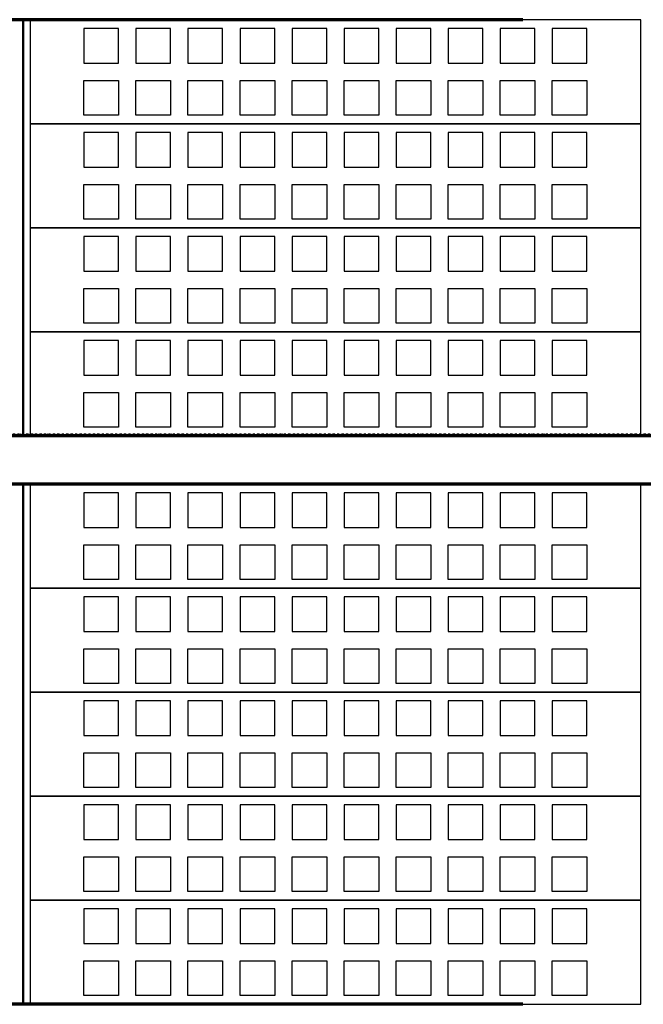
# Model space of a CAD drawing. Header units: millimetres. Extents: x 361 to 67326, y 666 to 56869.
# Tile 32 of 129: x 25449 to 27246, y 22406 to 25246. Entities that reach past the tile are written whole.
import ezdxf

# ---------------------------------------------------------------- set-up
doc = ezdxf.new("R2010")
doc.units = ezdxf.units.MM
doc.linetypes.add('DASHDOT', pattern=[25.4, 12.7, -6.35, 0, -6.35])
doc.layers.add('stramien', color=1, linetype='DASHDOT')
doc.layers.add('vanarris', color=253, linetype='Continuous')

msp = doc.modelspace()

# ---------------------------------------------------------------- linework, layer by layer
at = {"layer": 'stramien', "color": 1, "ltscale": 0.5}
msp.add_lwpolyline([(1736.5, 24051.2), (67326.2, 24051.2)], dxfattribs=at)
at = {"layer": 'vanarris', "lineweight": 70}
for p, q in [((26898.9, 25246.2), (24018.9, 25246.2)), ((40933.9, 24046.2), (23983.9, 24046.2)), ((40933.9, 23906.2), (23983.9, 23906.2)), ((26898.9, 22406.2), (24018.9, 22406.2))]:
    msp.add_line(p, q, dxfattribs=at)
at = {"layer": 'vanarris', "lineweight": 50}
for p, q in [((25458.9, 25246.2), (25458.9, 24046.2)), ((25458.9, 23906.2), (25458.9, 22406.2))]:
    msp.add_line(p, q, dxfattribs=at)
at = {"layer": 'vanarris', "lineweight": 25}
for p, q in [((27238.9, 25246.2), (25478.9, 25246.2)), ((25478.9, 25246.2), (25478.9, 24946.2)), ((25733.9, 25221.2), (25633.9, 25221.2)), ((25633.9, 25221.2), (25633.9, 25121.2)), ((25733.9, 25121.2), (25733.9, 25221.2)), ((25883.9, 25221.2), (25783.9, 25221.2)), ((25783.9, 25221.2), (25783.9, 25121.2)), ((25883.9, 25121.2), (25883.9, 25221.2)), ((26033.9, 25221.2), (25933.9, 25221.2)), ((25933.9, 25221.2), (25933.9, 25121.2)), ((26033.9, 25121.2), (26033.9, 25221.2)), ((26183.9, 25221.2), (26083.9, 25221.2)), ((26083.9, 25221.2), (26083.9, 25121.2)), ((26183.9, 25121.2), (26183.9, 25221.2)), ((26333.9, 25221.2), (26233.9, 25221.2)), ((26233.9, 25221.2), (26233.9, 25121.2)), ((26333.9, 25121.2), (26333.9, 25221.2)), ((26483.9, 25221.2), (26383.9, 25221.2)), ((26383.9, 25221.2), (26383.9, 25121.2)), ((26483.9, 25121.2), (26483.9, 25221.2)), ((26633.9, 25221.2), (26533.9, 25221.2)), ((26533.9, 25221.2), (26533.9, 25121.2)), ((26633.9, 25121.2), (26633.9, 25221.2)), ((26783.9, 25221.2), (26683.9, 25221.2)), ((26683.9, 25221.2), (26683.9, 25121.2)), ((26783.9, 25121.2), (26783.9, 25221.2)), ((26933.9, 25221.2), (26833.9, 25221.2)), ((26833.9, 25221.2), (26833.9, 25121.2)), ((26933.9, 25121.2), (26933.9, 25221.2)), ((27083.9, 25221.2), (26983.9, 25221.2)), ((26983.9, 25221.2), (26983.9, 25121.2)), ((27083.9, 25121.2), (27083.9, 25221.2)), ((27238.9, 24946.2), (27238.9, 25246.2)), ((25633.9, 25121.2), (25733.9, 25121.2)), ((25783.9, 25121.2), (25883.9, 25121.2)), ((25933.9, 25121.2), (26033.9, 25121.2)), ((26083.9, 25121.2), (26183.9, 25121.2)), ((26233.9, 25121.2), (26333.9, 25121.2)), ((26383.9, 25121.2), (26483.9, 25121.2)), ((26533.9, 25121.2), (26633.9, 25121.2)), ((26683.9, 25121.2), (26783.9, 25121.2)), ((26833.9, 25121.2), (26933.9, 25121.2)), ((26983.9, 25121.2), (27083.9, 25121.2)), ((25633.9, 24971.2), (25633.9, 25071.2)), ((25633.9, 25071.2), (25733.9, 25071.2)), ((25733.9, 25071.2), (25733.9, 24971.2)), ((25783.9, 24971.2), (25783.9, 25071.2)), ((25783.9, 25071.2), (25883.9, 25071.2)), ((25883.9, 25071.2), (25883.9, 24971.2)), ((25933.9, 24971.2), (25933.9, 25071.2)), ((25933.9, 25071.2), (26033.9, 25071.2)), ((26033.9, 25071.2), (26033.9, 24971.2)), ((26083.9, 24971.2), (26083.9, 25071.2)), ((26083.9, 25071.2), (26183.9, 25071.2)), ((26183.9, 25071.2), (26183.9, 24971.2)), ((26233.9, 24971.2), (26233.9, 25071.2)), ((26233.9, 25071.2), (26333.9, 25071.2)), ((26333.9, 25071.2), (26333.9, 24971.2)), ((26383.9, 24971.2), (26383.9, 25071.2)), ((26383.9, 25071.2), (26483.9, 25071.2)), ((26483.9, 25071.2), (26483.9, 24971.2)), ((26533.9, 24971.2), (26533.9, 25071.2)), ((26533.9, 25071.2), (26633.9, 25071.2)), ((26633.9, 25071.2), (26633.9, 24971.2)), ((26683.9, 24971.2), (26683.9, 25071.2)), ((26683.9, 25071.2), (26783.9, 25071.2)), ((26783.9, 25071.2), (26783.9, 24971.2)), ((26833.9, 24971.2), (26833.9, 25071.2)), ((26833.9, 25071.2), (26933.9, 25071.2)), ((26933.9, 25071.2), (26933.9, 24971.2)), ((26983.9, 24971.2), (26983.9, 25071.2)), ((26983.9, 25071.2), (27083.9, 25071.2)), ((27083.9, 25071.2), (27083.9, 24971.2)), ((25733.9, 24971.2), (25633.9, 24971.2)), ((25883.9, 24971.2), (25783.9, 24971.2)), ((26033.9, 24971.2), (25933.9, 24971.2)), ((26183.9, 24971.2), (26083.9, 24971.2)), ((26333.9, 24971.2), (26233.9, 24971.2)), ((26483.9, 24971.2), (26383.9, 24971.2)), ((26633.9, 24971.2), (26533.9, 24971.2)), ((26783.9, 24971.2), (26683.9, 24971.2)), ((26933.9, 24971.2), (26833.9, 24971.2)), ((27083.9, 24971.2), (26983.9, 24971.2)), ((27238.9, 24946.2), (25478.9, 24946.2)), ((25478.9, 24946.2), (25478.9, 24646.2)), ((25478.9, 24946.2), (27238.9, 24946.2)), ((27238.9, 24646.2), (27238.9, 24946.2)), ((25733.9, 24921.2), (25633.9, 24921.2)), ((25633.9, 24921.2), (25633.9, 24821.2)), ((25733.9, 24821.2), (25733.9, 24921.2)), ((25883.9, 24921.2), (25783.9, 24921.2)), ((25783.9, 24921.2), (25783.9, 24821.2)), ((25883.9, 24821.2), (25883.9, 24921.2)), ((26033.9, 24921.2), (25933.9, 24921.2)), ((25933.9, 24921.2), (25933.9, 24821.2)), ((26033.9, 24821.2), (26033.9, 24921.2)), ((26183.9, 24921.2), (26083.9, 24921.2)), ((26083.9, 24921.2), (26083.9, 24821.2)), ((26183.9, 24821.2), (26183.9, 24921.2)), ((26333.9, 24921.2), (26233.9, 24921.2)), ((26233.9, 24921.2), (26233.9, 24821.2)), ((26333.9, 24821.2), (26333.9, 24921.2)), ((26483.9, 24921.2), (26383.9, 24921.2)), ((26383.9, 24921.2), (26383.9, 24821.2)), ((26483.9, 24821.2), (26483.9, 24921.2)), ((26633.9, 24921.2), (26533.9, 24921.2)), ((26533.9, 24921.2), (26533.9, 24821.2)), ((26633.9, 24821.2), (26633.9, 24921.2)), ((26783.9, 24921.2), (26683.9, 24921.2)), ((26683.9, 24921.2), (26683.9, 24821.2)), ((26783.9, 24821.2), (26783.9, 24921.2)), ((26933.9, 24921.2), (26833.9, 24921.2)), ((26833.9, 24921.2), (26833.9, 24821.2)), ((26933.9, 24821.2), (26933.9, 24921.2)), ((27083.9, 24921.2), (26983.9, 24921.2)), ((26983.9, 24921.2), (26983.9, 24821.2)), ((27083.9, 24821.2), (27083.9, 24921.2)), ((25633.9, 24821.2), (25733.9, 24821.2)), ((25783.9, 24821.2), (25883.9, 24821.2)), ((25933.9, 24821.2), (26033.9, 24821.2)), ((26083.9, 24821.2), (26183.9, 24821.2)), ((26233.9, 24821.2), (26333.9, 24821.2)), ((26383.9, 24821.2), (26483.9, 24821.2)), ((26533.9, 24821.2), (26633.9, 24821.2)), ((26683.9, 24821.2), (26783.9, 24821.2)), ((26833.9, 24821.2), (26933.9, 24821.2)), ((26983.9, 24821.2), (27083.9, 24821.2)), ((25633.9, 24671.2), (25633.9, 24771.2)), ((25633.9, 24771.2), (25733.9, 24771.2)), ((25733.9, 24771.2), (25733.9, 24671.2)), ((25783.9, 24671.2), (25783.9, 24771.2)), ((25783.9, 24771.2), (25883.9, 24771.2)), ((25883.9, 24771.2), (25883.9, 24671.2)), ((25933.9, 24671.2), (25933.9, 24771.2)), ((25933.9, 24771.2), (26033.9, 24771.2)), ((26033.9, 24771.2), (26033.9, 24671.2)), ((26083.9, 24671.2), (26083.9, 24771.2)), ((26083.9, 24771.2), (26183.9, 24771.2)), ((26183.9, 24771.2), (26183.9, 24671.2)), ((26233.9, 24671.2), (26233.9, 24771.2)), ((26233.9, 24771.2), (26333.9, 24771.2)), ((26333.9, 24771.2), (26333.9, 24671.2)), ((26383.9, 24671.2), (26383.9, 24771.2)), ((26383.9, 24771.2), (26483.9, 24771.2)), ((26483.9, 24771.2), (26483.9, 24671.2)), ((26533.9, 24671.2), (26533.9, 24771.2)), ((26533.9, 24771.2), (26633.9, 24771.2)), ((26633.9, 24771.2), (26633.9, 24671.2)), ((26683.9, 24671.2), (26683.9, 24771.2)), ((26683.9, 24771.2), (26783.9, 24771.2)), ((26783.9, 24771.2), (26783.9, 24671.2)), ((26833.9, 24671.2), (26833.9, 24771.2)), ((26833.9, 24771.2), (26933.9, 24771.2)), ((26933.9, 24771.2), (26933.9, 24671.2)), ((26983.9, 24671.2), (26983.9, 24771.2)), ((26983.9, 24771.2), (27083.9, 24771.2)), ((27083.9, 24771.2), (27083.9, 24671.2)), ((25733.9, 24671.2), (25633.9, 24671.2)), ((25883.9, 24671.2), (25783.9, 24671.2)), ((26033.9, 24671.2), (25933.9, 24671.2)), ((26183.9, 24671.2), (26083.9, 24671.2)), ((26333.9, 24671.2), (26233.9, 24671.2)), ((26483.9, 24671.2), (26383.9, 24671.2)), ((26633.9, 24671.2), (26533.9, 24671.2)), ((26783.9, 24671.2), (26683.9, 24671.2)), ((26933.9, 24671.2), (26833.9, 24671.2)), ((27083.9, 24671.2), (26983.9, 24671.2)), ((27238.9, 24646.2), (25478.9, 24646.2)), ((25478.9, 24646.2), (25478.9, 24346.2)), ((25478.9, 24646.2), (27238.9, 24646.2)), ((27238.9, 24346.2), (27238.9, 24646.2)), ((25733.9, 24621.2), (25633.9, 24621.2)), ((25633.9, 24621.2), (25633.9, 24521.2)), ((25733.9, 24521.2), (25733.9, 24621.2)), ((25883.9, 24621.2), (25783.9, 24621.2)), ((25783.9, 24621.2), (25783.9, 24521.2)), ((25883.9, 24521.2), (25883.9, 24621.2)), ((26033.9, 24621.2), (25933.9, 24621.2)), ((25933.9, 24621.2), (25933.9, 24521.2)), ((26033.9, 24521.2), (26033.9, 24621.2)), ((26183.9, 24621.2), (26083.9, 24621.2)), ((26083.9, 24621.2), (26083.9, 24521.2)), ((26183.9, 24521.2), (26183.9, 24621.2)), ((26333.9, 24621.2), (26233.9, 24621.2)), ((26233.9, 24621.2), (26233.9, 24521.2)), ((26333.9, 24521.2), (26333.9, 24621.2)), ((26483.9, 24621.2), (26383.9, 24621.2)), ((26383.9, 24621.2), (26383.9, 24521.2)), ((26483.9, 24521.2), (26483.9, 24621.2)), ((26633.9, 24621.2), (26533.9, 24621.2)), ((26533.9, 24621.2), (26533.9, 24521.2)), ((26633.9, 24521.2), (26633.9, 24621.2)), ((26783.9, 24621.2), (26683.9, 24621.2)), ((26683.9, 24621.2), (26683.9, 24521.2)), ((26783.9, 24521.2), (26783.9, 24621.2)), ((26933.9, 24621.2), (26833.9, 24621.2)), ((26833.9, 24621.2), (26833.9, 24521.2)), ((26933.9, 24521.2), (26933.9, 24621.2)), ((27083.9, 24621.2), (26983.9, 24621.2)), ((26983.9, 24621.2), (26983.9, 24521.2)), ((27083.9, 24521.2), (27083.9, 24621.2)), ((25633.9, 24521.2), (25733.9, 24521.2)), ((25783.9, 24521.2), (25883.9, 24521.2)), ((25933.9, 24521.2), (26033.9, 24521.2)), ((26083.9, 24521.2), (26183.9, 24521.2)), ((26233.9, 24521.2), (26333.9, 24521.2)), ((26383.9, 24521.2), (26483.9, 24521.2)), ((26533.9, 24521.2), (26633.9, 24521.2)), ((26683.9, 24521.2), (26783.9, 24521.2)), ((26833.9, 24521.2), (26933.9, 24521.2)), ((26983.9, 24521.2), (27083.9, 24521.2)), ((25633.9, 24371.2), (25633.9, 24471.2)), ((25633.9, 24471.2), (25733.9, 24471.2)), ((25733.9, 24471.2), (25733.9, 24371.2)), ((25783.9, 24371.2), (25783.9, 24471.2)), ((25783.9, 24471.2), (25883.9, 24471.2)), ((25883.9, 24471.2), (25883.9, 24371.2)), ((25933.9, 24371.2), (25933.9, 24471.2)), ((25933.9, 24471.2), (26033.9, 24471.2)), ((26033.9, 24471.2), (26033.9, 24371.2)), ((26083.9, 24371.2), (26083.9, 24471.2)), ((26083.9, 24471.2), (26183.9, 24471.2)), ((26183.9, 24471.2), (26183.9, 24371.2)), ((26233.9, 24371.2), (26233.9, 24471.2)), ((26233.9, 24471.2), (26333.9, 24471.2)), ((26333.9, 24471.2), (26333.9, 24371.2)), ((26383.9, 24371.2), (26383.9, 24471.2)), ((26383.9, 24471.2), (26483.9, 24471.2)), ((26483.9, 24471.2), (26483.9, 24371.2)), ((26533.9, 24371.2), (26533.9, 24471.2)), ((26533.9, 24471.2), (26633.9, 24471.2)), ((26633.9, 24471.2), (26633.9, 24371.2)), ((26683.9, 24371.2), (26683.9, 24471.2)), ((26683.9, 24471.2), (26783.9, 24471.2)), ((26783.9, 24471.2), (26783.9, 24371.2)), ((26833.9, 24371.2), (26833.9, 24471.2)), ((26833.9, 24471.2), (26933.9, 24471.2)), ((26933.9, 24471.2), (26933.9, 24371.2)), ((26983.9, 24371.2), (26983.9, 24471.2)), ((26983.9, 24471.2), (27083.9, 24471.2)), ((27083.9, 24471.2), (27083.9, 24371.2)), ((25733.9, 24371.2), (25633.9, 24371.2)), ((25883.9, 24371.2), (25783.9, 24371.2)), ((26033.9, 24371.2), (25933.9, 24371.2)), ((26183.9, 24371.2), (26083.9, 24371.2)), ((26333.9, 24371.2), (26233.9, 24371.2)), ((26483.9, 24371.2), (26383.9, 24371.2)), ((26633.9, 24371.2), (26533.9, 24371.2)), ((26783.9, 24371.2), (26683.9, 24371.2)), ((26933.9, 24371.2), (26833.9, 24371.2)), ((27083.9, 24371.2), (26983.9, 24371.2)), ((27238.9, 24346.2), (25478.9, 24346.2)), ((25478.9, 24346.2), (25478.9, 24046.2)), ((25478.9, 24346.2), (27238.9, 24346.2)), ((27238.9, 24046.2), (27238.9, 24346.2)), ((25733.9, 24321.2), (25633.9, 24321.2)), ((25633.9, 24321.2), (25633.9, 24221.2)), ((25733.9, 24221.2), (25733.9, 24321.2)), ((25883.9, 24321.2), (25783.9, 24321.2)), ((25783.9, 24321.2), (25783.9, 24221.2)), ((25883.9, 24221.2), (25883.9, 24321.2)), ((26033.9, 24321.2), (25933.9, 24321.2)), ((25933.9, 24321.2), (25933.9, 24221.2)), ((26033.9, 24221.2), (26033.9, 24321.2)), ((26183.9, 24321.2), (26083.9, 24321.2)), ((26083.9, 24321.2), (26083.9, 24221.2)), ((26183.9, 24221.2), (26183.9, 24321.2)), ((26333.9, 24321.2), (26233.9, 24321.2)), ((26233.9, 24321.2), (26233.9, 24221.2)), ((26333.9, 24221.2), (26333.9, 24321.2)), ((26483.9, 24321.2), (26383.9, 24321.2)), ((26383.9, 24321.2), (26383.9, 24221.2)), ((26483.9, 24221.2), (26483.9, 24321.2)), ((26633.9, 24321.2), (26533.9, 24321.2)), ((26533.9, 24321.2), (26533.9, 24221.2)), ((26633.9, 24221.2), (26633.9, 24321.2)), ((26783.9, 24321.2), (26683.9, 24321.2)), ((26683.9, 24321.2), (26683.9, 24221.2)), ((26783.9, 24221.2), (26783.9, 24321.2)), ((26933.9, 24321.2), (26833.9, 24321.2)), ((26833.9, 24321.2), (26833.9, 24221.2)), ((26933.9, 24221.2), (26933.9, 24321.2)), ((27083.9, 24321.2), (26983.9, 24321.2)), ((26983.9, 24321.2), (26983.9, 24221.2)), ((27083.9, 24221.2), (27083.9, 24321.2)), ((25633.9, 24221.2), (25733.9, 24221.2)), ((25783.9, 24221.2), (25883.9, 24221.2)), ((25933.9, 24221.2), (26033.9, 24221.2)), ((26083.9, 24221.2), (26183.9, 24221.2)), ((26233.9, 24221.2), (26333.9, 24221.2)), ((26383.9, 24221.2), (26483.9, 24221.2)), ((26533.9, 24221.2), (26633.9, 24221.2)), ((26683.9, 24221.2), (26783.9, 24221.2)), ((26833.9, 24221.2), (26933.9, 24221.2)), ((26983.9, 24221.2), (27083.9, 24221.2)), ((25633.9, 24071.2), (25633.9, 24171.2)), ((25633.9, 24171.2), (25733.9, 24171.2)), ((25733.9, 24171.2), (25733.9, 24071.2)), ((25783.9, 24071.2), (25783.9, 24171.2)), ((25783.9, 24171.2), (25883.9, 24171.2)), ((25883.9, 24171.2), (25883.9, 24071.2)), ((25933.9, 24071.2), (25933.9, 24171.2)), ((25933.9, 24171.2), (26033.9, 24171.2)), ((26033.9, 24171.2), (26033.9, 24071.2)), ((26083.9, 24071.2), (26083.9, 24171.2)), ((26083.9, 24171.2), (26183.9, 24171.2)), ((26183.9, 24171.2), (26183.9, 24071.2)), ((26233.9, 24071.2), (26233.9, 24171.2)), ((26233.9, 24171.2), (26333.9, 24171.2)), ((26333.9, 24171.2), (26333.9, 24071.2)), ((26383.9, 24071.2), (26383.9, 24171.2)), ((26383.9, 24171.2), (26483.9, 24171.2)), ((26483.9, 24171.2), (26483.9, 24071.2)), ((26533.9, 24071.2), (26533.9, 24171.2)), ((26533.9, 24171.2), (26633.9, 24171.2)), ((26633.9, 24171.2), (26633.9, 24071.2)), ((26683.9, 24071.2), (26683.9, 24171.2)), ((26683.9, 24171.2), (26783.9, 24171.2)), ((26783.9, 24171.2), (26783.9, 24071.2)), ((26833.9, 24071.2), (26833.9, 24171.2)), ((26833.9, 24171.2), (26933.9, 24171.2)), ((26933.9, 24171.2), (26933.9, 24071.2)), ((26983.9, 24071.2), (26983.9, 24171.2)), ((26983.9, 24171.2), (27083.9, 24171.2)), ((27083.9, 24171.2), (27083.9, 24071.2)), ((25733.9, 24071.2), (25633.9, 24071.2)), ((25883.9, 24071.2), (25783.9, 24071.2)), ((26033.9, 24071.2), (25933.9, 24071.2)), ((26183.9, 24071.2), (26083.9, 24071.2)), ((26333.9, 24071.2), (26233.9, 24071.2)), ((26483.9, 24071.2), (26383.9, 24071.2)), ((26633.9, 24071.2), (26533.9, 24071.2)), ((26783.9, 24071.2), (26683.9, 24071.2)), ((26933.9, 24071.2), (26833.9, 24071.2)), ((27083.9, 24071.2), (26983.9, 24071.2)), ((25478.9, 24046.2), (27238.9, 24046.2)), ((27238.9, 23906.2), (25478.9, 23906.2)), ((25478.9, 23906.2), (25478.9, 23606.2)), ((27238.9, 23606.2), (27238.9, 23906.2)), ((25733.9, 23881.2), (25633.9, 23881.2)), ((25633.9, 23881.2), (25633.9, 23781.2)), ((25733.9, 23781.2), (25733.9, 23881.2)), ((25883.9, 23881.2), (25783.9, 23881.2)), ((25783.9, 23881.2), (25783.9, 23781.2)), ((25883.9, 23781.2), (25883.9, 23881.2)), ((26033.9, 23881.2), (25933.9, 23881.2)), ((25933.9, 23881.2), (25933.9, 23781.2)), ((26033.9, 23781.2), (26033.9, 23881.2)), ((26183.9, 23881.2), (26083.9, 23881.2)), ((26083.9, 23881.2), (26083.9, 23781.2)), ((26183.9, 23781.2), (26183.9, 23881.2)), ((26333.9, 23881.2), (26233.9, 23881.2)), ((26233.9, 23881.2), (26233.9, 23781.2)), ((26333.9, 23781.2), (26333.9, 23881.2)), ((26483.9, 23881.2), (26383.9, 23881.2)), ((26383.9, 23881.2), (26383.9, 23781.2)), ((26483.9, 23781.2), (26483.9, 23881.2)), ((26633.9, 23881.2), (26533.9, 23881.2)), ((26533.9, 23881.2), (26533.9, 23781.2)), ((26633.9, 23781.2), (26633.9, 23881.2)), ((26783.9, 23881.2), (26683.9, 23881.2)), ((26683.9, 23881.2), (26683.9, 23781.2)), ((26783.9, 23781.2), (26783.9, 23881.2)), ((26933.9, 23881.2), (26833.9, 23881.2)), ((26833.9, 23881.2), (26833.9, 23781.2)), ((26933.9, 23781.2), (26933.9, 23881.2)), ((27083.9, 23881.2), (26983.9, 23881.2)), ((26983.9, 23881.2), (26983.9, 23781.2)), ((27083.9, 23781.2), (27083.9, 23881.2)), ((25633.9, 23781.2), (25733.9, 23781.2)), ((25783.9, 23781.2), (25883.9, 23781.2)), ((25933.9, 23781.2), (26033.9, 23781.2)), ((26083.9, 23781.2), (26183.9, 23781.2)), ((26233.9, 23781.2), (26333.9, 23781.2)), ((26383.9, 23781.2), (26483.9, 23781.2)), ((26533.9, 23781.2), (26633.9, 23781.2)), ((26683.9, 23781.2), (26783.9, 23781.2)), ((26833.9, 23781.2), (26933.9, 23781.2)), ((26983.9, 23781.2), (27083.9, 23781.2)), ((25633.9, 23631.2), (25633.9, 23731.2)), ((25633.9, 23731.2), (25733.9, 23731.2)), ((25733.9, 23731.2), (25733.9, 23631.2)), ((25783.9, 23631.2), (25783.9, 23731.2)), ((25783.9, 23731.2), (25883.9, 23731.2)), ((25883.9, 23731.2), (25883.9, 23631.2)), ((25933.9, 23631.2), (25933.9, 23731.2)), ((25933.9, 23731.2), (26033.9, 23731.2)), ((26033.9, 23731.2), (26033.9, 23631.2)), ((26083.9, 23631.2), (26083.9, 23731.2)), ((26083.9, 23731.2), (26183.9, 23731.2)), ((26183.9, 23731.2), (26183.9, 23631.2)), ((26233.9, 23631.2), (26233.9, 23731.2)), ((26233.9, 23731.2), (26333.9, 23731.2)), ((26333.9, 23731.2), (26333.9, 23631.2)), ((26383.9, 23631.2), (26383.9, 23731.2)), ((26383.9, 23731.2), (26483.9, 23731.2)), ((26483.9, 23731.2), (26483.9, 23631.2)), ((26533.9, 23631.2), (26533.9, 23731.2)), ((26533.9, 23731.2), (26633.9, 23731.2)), ((26633.9, 23731.2), (26633.9, 23631.2)), ((26683.9, 23631.2), (26683.9, 23731.2)), ((26683.9, 23731.2), (26783.9, 23731.2)), ((26783.9, 23731.2), (26783.9, 23631.2)), ((26833.9, 23631.2), (26833.9, 23731.2)), ((26833.9, 23731.2), (26933.9, 23731.2)), ((26933.9, 23731.2), (26933.9, 23631.2)), ((26983.9, 23631.2), (26983.9, 23731.2)), ((26983.9, 23731.2), (27083.9, 23731.2)), ((27083.9, 23731.2), (27083.9, 23631.2)), ((25733.9, 23631.2), (25633.9, 23631.2)), ((25883.9, 23631.2), (25783.9, 23631.2)), ((26033.9, 23631.2), (25933.9, 23631.2)), ((26183.9, 23631.2), (26083.9, 23631.2)), ((26333.9, 23631.2), (26233.9, 23631.2)), ((26483.9, 23631.2), (26383.9, 23631.2)), ((26633.9, 23631.2), (26533.9, 23631.2)), ((26783.9, 23631.2), (26683.9, 23631.2)), ((26933.9, 23631.2), (26833.9, 23631.2)), ((27083.9, 23631.2), (26983.9, 23631.2)), ((27238.9, 23606.2), (25478.9, 23606.2)), ((25478.9, 23606.2), (25478.9, 23306.2)), ((25478.9, 23606.2), (27238.9, 23606.2)), ((27238.9, 23306.2), (27238.9, 23606.2)), ((25733.9, 23581.2), (25633.9, 23581.2)), ((25633.9, 23581.2), (25633.9, 23481.2)), ((25733.9, 23481.2), (25733.9, 23581.2)), ((25883.9, 23581.2), (25783.9, 23581.2)), ((25783.9, 23581.2), (25783.9, 23481.2)), ((25883.9, 23481.2), (25883.9, 23581.2)), ((26033.9, 23581.2), (25933.9, 23581.2)), ((25933.9, 23581.2), (25933.9, 23481.2)), ((26033.9, 23481.2), (26033.9, 23581.2)), ((26183.9, 23581.2), (26083.9, 23581.2)), ((26083.9, 23581.2), (26083.9, 23481.2)), ((26183.9, 23481.2), (26183.9, 23581.2)), ((26333.9, 23581.2), (26233.9, 23581.2)), ((26233.9, 23581.2), (26233.9, 23481.2)), ((26333.9, 23481.2), (26333.9, 23581.2)), ((26483.9, 23581.2), (26383.9, 23581.2)), ((26383.9, 23581.2), (26383.9, 23481.2)), ((26483.9, 23481.2), (26483.9, 23581.2)), ((26633.9, 23581.2), (26533.9, 23581.2)), ((26533.9, 23581.2), (26533.9, 23481.2)), ((26633.9, 23481.2), (26633.9, 23581.2)), ((26783.9, 23581.2), (26683.9, 23581.2)), ((26683.9, 23581.2), (26683.9, 23481.2)), ((26783.9, 23481.2), (26783.9, 23581.2)), ((26933.9, 23581.2), (26833.9, 23581.2)), ((26833.9, 23581.2), (26833.9, 23481.2)), ((26933.9, 23481.2), (26933.9, 23581.2)), ((27083.9, 23581.2), (26983.9, 23581.2)), ((26983.9, 23581.2), (26983.9, 23481.2)), ((27083.9, 23481.2), (27083.9, 23581.2)), ((25633.9, 23481.2), (25733.9, 23481.2)), ((25783.9, 23481.2), (25883.9, 23481.2)), ((25933.9, 23481.2), (26033.9, 23481.2)), ((26083.9, 23481.2), (26183.9, 23481.2)), ((26233.9, 23481.2), (26333.9, 23481.2)), ((26383.9, 23481.2), (26483.9, 23481.2)), ((26533.9, 23481.2), (26633.9, 23481.2)), ((26683.9, 23481.2), (26783.9, 23481.2)), ((26833.9, 23481.2), (26933.9, 23481.2)), ((26983.9, 23481.2), (27083.9, 23481.2)), ((25633.9, 23331.2), (25633.9, 23431.2)), ((25633.9, 23431.2), (25733.9, 23431.2)), ((25733.9, 23431.2), (25733.9, 23331.2)), ((25783.9, 23331.2), (25783.9, 23431.2)), ((25783.9, 23431.2), (25883.9, 23431.2)), ((25883.9, 23431.2), (25883.9, 23331.2)), ((25933.9, 23331.2), (25933.9, 23431.2)), ((25933.9, 23431.2), (26033.9, 23431.2)), ((26033.9, 23431.2), (26033.9, 23331.2)), ((26083.9, 23331.2), (26083.9, 23431.2)), ((26083.9, 23431.2), (26183.9, 23431.2)), ((26183.9, 23431.2), (26183.9, 23331.2)), ((26233.9, 23331.2), (26233.9, 23431.2)), ((26233.9, 23431.2), (26333.9, 23431.2)), ((26333.9, 23431.2), (26333.9, 23331.2)), ((26383.9, 23331.2), (26383.9, 23431.2)), ((26383.9, 23431.2), (26483.9, 23431.2)), ((26483.9, 23431.2), (26483.9, 23331.2)), ((26533.9, 23331.2), (26533.9, 23431.2)), ((26533.9, 23431.2), (26633.9, 23431.2)), ((26633.9, 23431.2), (26633.9, 23331.2)), ((26683.9, 23331.2), (26683.9, 23431.2)), ((26683.9, 23431.2), (26783.9, 23431.2)), ((26783.9, 23431.2), (26783.9, 23331.2)), ((26833.9, 23331.2), (26833.9, 23431.2)), ((26833.9, 23431.2), (26933.9, 23431.2)), ((26933.9, 23431.2), (26933.9, 23331.2)), ((26983.9, 23331.2), (26983.9, 23431.2)), ((26983.9, 23431.2), (27083.9, 23431.2)), ((27083.9, 23431.2), (27083.9, 23331.2)), ((25733.9, 23331.2), (25633.9, 23331.2)), ((25883.9, 23331.2), (25783.9, 23331.2)), ((26033.9, 23331.2), (25933.9, 23331.2)), ((26183.9, 23331.2), (26083.9, 23331.2)), ((26333.9, 23331.2), (26233.9, 23331.2)), ((26483.9, 23331.2), (26383.9, 23331.2)), ((26633.9, 23331.2), (26533.9, 23331.2)), ((26783.9, 23331.2), (26683.9, 23331.2)), ((26933.9, 23331.2), (26833.9, 23331.2)), ((27083.9, 23331.2), (26983.9, 23331.2)), ((27238.9, 23306.2), (25478.9, 23306.2)), ((25478.9, 23306.2), (25478.9, 23006.2)), ((25478.9, 23306.2), (27238.9, 23306.2)), ((27238.9, 23006.2), (27238.9, 23306.2)), ((25733.9, 23281.2), (25633.9, 23281.2)), ((25633.9, 23281.2), (25633.9, 23181.2)), ((25733.9, 23181.2), (25733.9, 23281.2)), ((25883.9, 23281.2), (25783.9, 23281.2)), ((25783.9, 23281.2), (25783.9, 23181.2)), ((25883.9, 23181.2), (25883.9, 23281.2)), ((26033.9, 23281.2), (25933.9, 23281.2)), ((25933.9, 23281.2), (25933.9, 23181.2)), ((26033.9, 23181.2), (26033.9, 23281.2)), ((26183.9, 23281.2), (26083.9, 23281.2)), ((26083.9, 23281.2), (26083.9, 23181.2)), ((26183.9, 23181.2), (26183.9, 23281.2)), ((26333.9, 23281.2), (26233.9, 23281.2)), ((26233.9, 23281.2), (26233.9, 23181.2)), ((26333.9, 23181.2), (26333.9, 23281.2)), ((26483.9, 23281.2), (26383.9, 23281.2)), ((26383.9, 23281.2), (26383.9, 23181.2)), ((26483.9, 23181.2), (26483.9, 23281.2)), ((26633.9, 23281.2), (26533.9, 23281.2)), ((26533.9, 23281.2), (26533.9, 23181.2)), ((26633.9, 23181.2), (26633.9, 23281.2)), ((26783.9, 23281.2), (26683.9, 23281.2)), ((26683.9, 23281.2), (26683.9, 23181.2)), ((26783.9, 23181.2), (26783.9, 23281.2)), ((26933.9, 23281.2), (26833.9, 23281.2)), ((26833.9, 23281.2), (26833.9, 23181.2)), ((26933.9, 23181.2), (26933.9, 23281.2)), ((27083.9, 23281.2), (26983.9, 23281.2)), ((26983.9, 23281.2), (26983.9, 23181.2)), ((27083.9, 23181.2), (27083.9, 23281.2)), ((25633.9, 23181.2), (25733.9, 23181.2)), ((25783.9, 23181.2), (25883.9, 23181.2)), ((25933.9, 23181.2), (26033.9, 23181.2)), ((26083.9, 23181.2), (26183.9, 23181.2)), ((26233.9, 23181.2), (26333.9, 23181.2)), ((26383.9, 23181.2), (26483.9, 23181.2)), ((26533.9, 23181.2), (26633.9, 23181.2)), ((26683.9, 23181.2), (26783.9, 23181.2)), ((26833.9, 23181.2), (26933.9, 23181.2)), ((26983.9, 23181.2), (27083.9, 23181.2)), ((25633.9, 23031.2), (25633.9, 23131.2)), ((25633.9, 23131.2), (25733.9, 23131.2)), ((25733.9, 23131.2), (25733.9, 23031.2)), ((25783.9, 23031.2), (25783.9, 23131.2)), ((25783.9, 23131.2), (25883.9, 23131.2)), ((25883.9, 23131.2), (25883.9, 23031.2)), ((25933.9, 23031.2), (25933.9, 23131.2)), ((25933.9, 23131.2), (26033.9, 23131.2)), ((26033.9, 23131.2), (26033.9, 23031.2)), ((26083.9, 23031.2), (26083.9, 23131.2)), ((26083.9, 23131.2), (26183.9, 23131.2)), ((26183.9, 23131.2), (26183.9, 23031.2)), ((26233.9, 23031.2), (26233.9, 23131.2)), ((26233.9, 23131.2), (26333.9, 23131.2)), ((26333.9, 23131.2), (26333.9, 23031.2)), ((26383.9, 23031.2), (26383.9, 23131.2)), ((26383.9, 23131.2), (26483.9, 23131.2)), ((26483.9, 23131.2), (26483.9, 23031.2)), ((26533.9, 23031.2), (26533.9, 23131.2)), ((26533.9, 23131.2), (26633.9, 23131.2)), ((26633.9, 23131.2), (26633.9, 23031.2)), ((26683.9, 23031.2), (26683.9, 23131.2)), ((26683.9, 23131.2), (26783.9, 23131.2)), ((26783.9, 23131.2), (26783.9, 23031.2)), ((26833.9, 23031.2), (26833.9, 23131.2)), ((26833.9, 23131.2), (26933.9, 23131.2)), ((26933.9, 23131.2), (26933.9, 23031.2)), ((26983.9, 23031.2), (26983.9, 23131.2)), ((26983.9, 23131.2), (27083.9, 23131.2)), ((27083.9, 23131.2), (27083.9, 23031.2)), ((27238.9, 23006.2), (25478.9, 23006.2)), ((25478.9, 23006.2), (25478.9, 22706.2)), ((25478.9, 23006.2), (27238.9, 23006.2)), ((25733.9, 23031.2), (25633.9, 23031.2)), ((25883.9, 23031.2), (25783.9, 23031.2)), ((26033.9, 23031.2), (25933.9, 23031.2)), ((26183.9, 23031.2), (26083.9, 23031.2)), ((26333.9, 23031.2), (26233.9, 23031.2)), ((26483.9, 23031.2), (26383.9, 23031.2)), ((26633.9, 23031.2), (26533.9, 23031.2)), ((26783.9, 23031.2), (26683.9, 23031.2)), ((26933.9, 23031.2), (26833.9, 23031.2)), ((27083.9, 23031.2), (26983.9, 23031.2)), ((27238.9, 22706.2), (27238.9, 23006.2)), ((25733.9, 22981.2), (25633.9, 22981.2)), ((25633.9, 22981.2), (25633.9, 22881.2)), ((25733.9, 22881.2), (25733.9, 22981.2)), ((25883.9, 22981.2), (25783.9, 22981.2)), ((25783.9, 22981.2), (25783.9, 22881.2)), ((25883.9, 22881.2), (25883.9, 22981.2)), ((26033.9, 22981.2), (25933.9, 22981.2)), ((25933.9, 22981.2), (25933.9, 22881.2)), ((26033.9, 22881.2), (26033.9, 22981.2)), ((26183.9, 22981.2), (26083.9, 22981.2)), ((26083.9, 22981.2), (26083.9, 22881.2)), ((26183.9, 22881.2), (26183.9, 22981.2)), ((26333.9, 22981.2), (26233.9, 22981.2)), ((26233.9, 22981.2), (26233.9, 22881.2)), ((26333.9, 22881.2), (26333.9, 22981.2)), ((26483.9, 22981.2), (26383.9, 22981.2)), ((26383.9, 22981.2), (26383.9, 22881.2)), ((26483.9, 22881.2), (26483.9, 22981.2)), ((26633.9, 22981.2), (26533.9, 22981.2)), ((26533.9, 22981.2), (26533.9, 22881.2)), ((26633.9, 22881.2), (26633.9, 22981.2)), ((26783.9, 22981.2), (26683.9, 22981.2)), ((26683.9, 22981.2), (26683.9, 22881.2)), ((26783.9, 22881.2), (26783.9, 22981.2)), ((26933.9, 22981.2), (26833.9, 22981.2)), ((26833.9, 22981.2), (26833.9, 22881.2)), ((26933.9, 22881.2), (26933.9, 22981.2)), ((27083.9, 22981.2), (26983.9, 22981.2)), ((26983.9, 22981.2), (26983.9, 22881.2)), ((27083.9, 22881.2), (27083.9, 22981.2)), ((25633.9, 22881.2), (25733.9, 22881.2)), ((25783.9, 22881.2), (25883.9, 22881.2)), ((25933.9, 22881.2), (26033.9, 22881.2)), ((26083.9, 22881.2), (26183.9, 22881.2)), ((26233.9, 22881.2), (26333.9, 22881.2)), ((26383.9, 22881.2), (26483.9, 22881.2)), ((26533.9, 22881.2), (26633.9, 22881.2)), ((26683.9, 22881.2), (26783.9, 22881.2)), ((26833.9, 22881.2), (26933.9, 22881.2)), ((26983.9, 22881.2), (27083.9, 22881.2)), ((25633.9, 22731.2), (25633.9, 22831.2)), ((25633.9, 22831.2), (25733.9, 22831.2)), ((25733.9, 22831.2), (25733.9, 22731.2)), ((25783.9, 22731.2), (25783.9, 22831.2)), ((25783.9, 22831.2), (25883.9, 22831.2)), ((25883.9, 22831.2), (25883.9, 22731.2)), ((25933.9, 22731.2), (25933.9, 22831.2)), ((25933.9, 22831.2), (26033.9, 22831.2)), ((26033.9, 22831.2), (26033.9, 22731.2)), ((26083.9, 22731.2), (26083.9, 22831.2)), ((26083.9, 22831.2), (26183.9, 22831.2)), ((26183.9, 22831.2), (26183.9, 22731.2)), ((26233.9, 22731.2), (26233.9, 22831.2)), ((26233.9, 22831.2), (26333.9, 22831.2)), ((26333.9, 22831.2), (26333.9, 22731.2)), ((26383.9, 22731.2), (26383.9, 22831.2)), ((26383.9, 22831.2), (26483.9, 22831.2)), ((26483.9, 22831.2), (26483.9, 22731.2)), ((26533.9, 22731.2), (26533.9, 22831.2)), ((26533.9, 22831.2), (26633.9, 22831.2)), ((26633.9, 22831.2), (26633.9, 22731.2)), ((26683.9, 22731.2), (26683.9, 22831.2)), ((26683.9, 22831.2), (26783.9, 22831.2)), ((26783.9, 22831.2), (26783.9, 22731.2)), ((26833.9, 22731.2), (26833.9, 22831.2)), ((26833.9, 22831.2), (26933.9, 22831.2)), ((26933.9, 22831.2), (26933.9, 22731.2)), ((26983.9, 22731.2), (26983.9, 22831.2)), ((26983.9, 22831.2), (27083.9, 22831.2)), ((27083.9, 22831.2), (27083.9, 22731.2)), ((25733.9, 22731.2), (25633.9, 22731.2)), ((25883.9, 22731.2), (25783.9, 22731.2)), ((26033.9, 22731.2), (25933.9, 22731.2)), ((26183.9, 22731.2), (26083.9, 22731.2)), ((26333.9, 22731.2), (26233.9, 22731.2)), ((26483.9, 22731.2), (26383.9, 22731.2)), ((26633.9, 22731.2), (26533.9, 22731.2)), ((26783.9, 22731.2), (26683.9, 22731.2)), ((26933.9, 22731.2), (26833.9, 22731.2)), ((27083.9, 22731.2), (26983.9, 22731.2)), ((27238.9, 22706.2), (25478.9, 22706.2)), ((25478.9, 22706.2), (25478.9, 22406.2)), ((25478.9, 22706.2), (27238.9, 22706.2)), ((27238.9, 22406.2), (27238.9, 22706.2)), ((25733.9, 22681.2), (25633.9, 22681.2)), ((25633.9, 22681.2), (25633.9, 22581.2)), ((25733.9, 22581.2), (25733.9, 22681.2)), ((25883.9, 22681.2), (25783.9, 22681.2)), ((25783.9, 22681.2), (25783.9, 22581.2)), ((25883.9, 22581.2), (25883.9, 22681.2)), ((26033.9, 22681.2), (25933.9, 22681.2)), ((25933.9, 22681.2), (25933.9, 22581.2)), ((26033.9, 22581.2), (26033.9, 22681.2)), ((26183.9, 22681.2), (26083.9, 22681.2)), ((26083.9, 22681.2), (26083.9, 22581.2)), ((26183.9, 22581.2), (26183.9, 22681.2)), ((26333.9, 22681.2), (26233.9, 22681.2)), ((26233.9, 22681.2), (26233.9, 22581.2)), ((26333.9, 22581.2), (26333.9, 22681.2)), ((26483.9, 22681.2), (26383.9, 22681.2)), ((26383.9, 22681.2), (26383.9, 22581.2)), ((26483.9, 22581.2), (26483.9, 22681.2)), ((26633.9, 22681.2), (26533.9, 22681.2)), ((26533.9, 22681.2), (26533.9, 22581.2)), ((26633.9, 22581.2), (26633.9, 22681.2)), ((26783.9, 22681.2), (26683.9, 22681.2)), ((26683.9, 22681.2), (26683.9, 22581.2)), ((26783.9, 22581.2), (26783.9, 22681.2)), ((26933.9, 22681.2), (26833.9, 22681.2)), ((26833.9, 22681.2), (26833.9, 22581.2)), ((26933.9, 22581.2), (26933.9, 22681.2)), ((27083.9, 22681.2), (26983.9, 22681.2)), ((26983.9, 22681.2), (26983.9, 22581.2)), ((27083.9, 22581.2), (27083.9, 22681.2)), ((25633.9, 22581.2), (25733.9, 22581.2)), ((25783.9, 22581.2), (25883.9, 22581.2)), ((25933.9, 22581.2), (26033.9, 22581.2)), ((26083.9, 22581.2), (26183.9, 22581.2)), ((26233.9, 22581.2), (26333.9, 22581.2)), ((26383.9, 22581.2), (26483.9, 22581.2)), ((26533.9, 22581.2), (26633.9, 22581.2)), ((26683.9, 22581.2), (26783.9, 22581.2)), ((26833.9, 22581.2), (26933.9, 22581.2)), ((26983.9, 22581.2), (27083.9, 22581.2)), ((25633.9, 22431.2), (25633.9, 22531.2)), ((25633.9, 22531.2), (25733.9, 22531.2)), ((25733.9, 22531.2), (25733.9, 22431.2)), ((25783.9, 22431.2), (25783.9, 22531.2)), ((25783.9, 22531.2), (25883.9, 22531.2)), ((25883.9, 22531.2), (25883.9, 22431.2)), ((25933.9, 22431.2), (25933.9, 22531.2)), ((25933.9, 22531.2), (26033.9, 22531.2)), ((26033.9, 22531.2), (26033.9, 22431.2)), ((26083.9, 22431.2), (26083.9, 22531.2)), ((26083.9, 22531.2), (26183.9, 22531.2)), ((26183.9, 22531.2), (26183.9, 22431.2)), ((26233.9, 22431.2), (26233.9, 22531.2)), ((26233.9, 22531.2), (26333.9, 22531.2)), ((26333.9, 22531.2), (26333.9, 22431.2)), ((26383.9, 22431.2), (26383.9, 22531.2)), ((26383.9, 22531.2), (26483.9, 22531.2)), ((26483.9, 22531.2), (26483.9, 22431.2)), ((26533.9, 22431.2), (26533.9, 22531.2)), ((26533.9, 22531.2), (26633.9, 22531.2)), ((26633.9, 22531.2), (26633.9, 22431.2)), ((26683.9, 22431.2), (26683.9, 22531.2)), ((26683.9, 22531.2), (26783.9, 22531.2)), ((26783.9, 22531.2), (26783.9, 22431.2)), ((26833.9, 22431.2), (26833.9, 22531.2)), ((26833.9, 22531.2), (26933.9, 22531.2)), ((26933.9, 22531.2), (26933.9, 22431.2)), ((26983.9, 22431.2), (26983.9, 22531.2)), ((26983.9, 22531.2), (27083.9, 22531.2)), ((27083.9, 22531.2), (27083.9, 22431.2)), ((25733.9, 22431.2), (25633.9, 22431.2)), ((25883.9, 22431.2), (25783.9, 22431.2)), ((26033.9, 22431.2), (25933.9, 22431.2)), ((26183.9, 22431.2), (26083.9, 22431.2)), ((26333.9, 22431.2), (26233.9, 22431.2)), ((26483.9, 22431.2), (26383.9, 22431.2)), ((26633.9, 22431.2), (26533.9, 22431.2)), ((26783.9, 22431.2), (26683.9, 22431.2)), ((26933.9, 22431.2), (26833.9, 22431.2)), ((27083.9, 22431.2), (26983.9, 22431.2)), ((25478.9, 22406.2), (27238.9, 22406.2))]:
    msp.add_line(p, q, dxfattribs=at)

doc.saveas('drawing.dxf')
